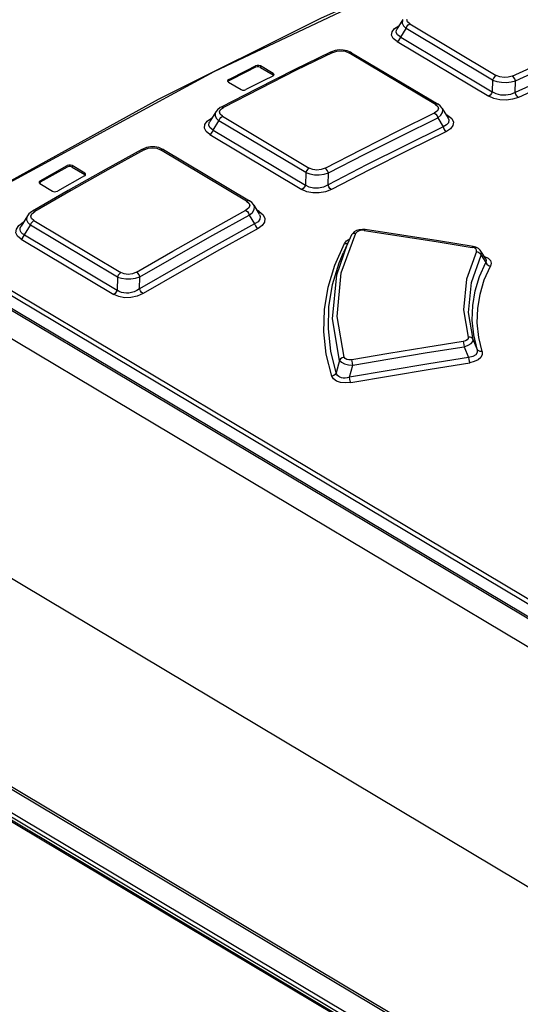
# Model space of a CAD drawing. Extents: x 0 to 594, y 0 to 420.
# Tile 29 of 36: x 517 to 523, y 123 to 135. Entities that reach past the tile are written whole.
import ezdxf

# ---------------------------------------------------------------- set-up
doc = ezdxf.new("R2010")
doc.units = 0
doc.header["$LTSCALE"] = 32.67
doc.layers.get('0').update_dxf_attribs({"linetype": 'CONTINUOUS'})

msp = doc.modelspace()

# ---------------------------------------------------------------- linework, layer by layer
at = {"color": 7, "linetype": 'CONTINUOUS'}
for p, q in [((526.144, 125.681), (508.559, 136.174)), ((540.123, 117.014), (508.29, 136.007)), ((509.128, 135.862), (526.119, 125.724)), ((521.483, 134.556), (521.414, 134.446)), ((520.643, 134.18), (520.227, 133.975)), ((520.653, 134.184), (520.643, 134.18)), ((520.697, 134.198), (520.653, 134.184)), ((520.886, 134.172), (521.891, 133.573)), ((520.227, 133.975), (519.785, 133.752)), ((519.976, 133.931), (519.829, 134.019)), ((519.829, 134.002), (519.976, 133.914)), ((519.446, 133.845), (519.447, 133.841)), ((519.447, 133.841), (519.456, 133.831)), ((519.459, 133.845), (519.45, 133.837)), ((519.456, 133.831), (519.603, 133.743)), ((519.973, 133.9), (519.984, 133.91)), ((519.985, 133.921), (519.976, 133.931)), ((519.981, 133.908), (519.976, 133.914)), ((519.984, 133.91), (519.986, 133.917)), ((519.986, 133.917), (519.985, 133.921)), ((522.788, 133.709), (522.791, 133.844)), ((519.785, 133.752), (519.371, 133.539)), ((518.638, 133.627), (516.745, 132.583)), ((519.31, 133.485), (519.239, 133.371)), ((521.941, 133.525), (522.008, 133.413)), ((540.317, 114.11), (507.983, 133.403)), ((519.239, 133.37), (519.239, 133.37)), ((521.888, 133.416), (521.95, 133.312)), ((522.008, 133.412), (522.008, 133.411)), ((518.452, 133.049), (518.036, 132.819)), ((518.462, 133.053), (518.452, 133.049)), ((518.506, 133.07), (518.462, 133.053)), ((518.688, 133.053), (518.646, 133.07)), ((518.7, 133.047), (518.688, 133.053)), ((518.7, 133.047), (519.701, 132.45)), ((517.582, 132.843), (517.269, 132.667)), ((517.27, 132.684), (517.582, 132.86)), ((518.036, 132.819), (517.594, 132.57)), ((517.786, 132.773), (517.639, 132.861)), ((517.639, 132.844), (517.786, 132.756)), ((517.783, 132.74), (517.47, 132.564)), ((517.783, 132.74), (517.794, 132.751)), ((517.795, 132.763), (517.786, 132.773)), ((517.792, 132.749), (517.786, 132.756)), ((517.794, 132.751), (517.796, 132.758)), ((517.796, 132.758), (517.795, 132.763)), ((520.613, 132.638), (520.618, 132.776)), ((517.594, 132.57), (517.181, 132.332)), ((517.256, 132.666), (517.257, 132.661)), ((517.257, 132.661), (517.266, 132.651)), ((517.269, 132.667), (517.26, 132.658)), ((517.266, 132.651), (517.413, 132.563)), ((519.751, 132.402), (519.815, 132.295)), ((517.122, 132.277), (517.049, 132.157)), ((519.699, 132.285), (519.76, 132.183)), ((519.816, 132.294), (519.816, 132.294)), ((521.013, 132.12), (520.977, 132.116)), ((521.046, 132.117), (521.013, 132.12)), ((520.887, 132.055), (520.838, 131.953)), ((520.896, 132.069), (520.887, 132.055)), ((520.887, 132.055), (520.887, 132.055)), ((520.838, 131.953), (520.793, 131.852)), ((522.332, 131.912), (522.299, 131.92)), ((522.447, 131.776), (522.389, 131.868)), ((518.423, 131.429), (518.428, 131.57))]:
    msp.add_line(p, q, dxfattribs=at)
at = {"color": 9, "linetype": 'CONTINUOUS'}
for p, q in [((526.12, 125.866), (509.128, 136.005)), ((509.155, 136.051), (526.146, 125.913)), ((521.385, 134.452), (521.434, 134.483)), ((521.458, 134.354), (521.52, 134.454)), ((522.526, 133.854), (521.52, 134.454)), ((521.563, 134.507), (522.568, 133.907)), ((521.416, 134.301), (522.48, 133.666)), ((521.458, 134.354), (522.522, 133.719)), ((520.669, 134.176), (520.245, 133.968)), ((521.861, 133.572), (520.855, 134.172)), ((519.772, 134.003), (519.772, 134.02)), ((520.245, 133.968), (519.821, 133.754)), ((519.829, 134.019), (519.829, 134.002)), ((519.46, 133.862), (519.459, 133.845)), ((519.976, 133.914), (519.976, 133.931)), ((522.526, 133.854), (522.522, 133.719)), ((519.821, 133.754), (519.398, 133.536)), ((519.352, 133.485), (519.365, 133.511)), ((519.365, 133.511), (519.398, 133.536)), ((519.211, 133.378), (519.261, 133.413)), ((519.28, 133.274), (519.346, 133.38)), ((520.354, 132.779), (519.346, 133.38)), ((519.386, 133.433), (520.394, 132.831)), ((522.006, 133.441), (521.982, 133.456)), ((522.006, 133.441), (521.993, 133.438)), ((519.28, 133.274), (520.35, 132.635)), ((519.24, 133.221), (520.31, 132.583)), ((518.479, 133.045), (518.054, 132.811)), ((519.668, 132.447), (518.666, 133.045)), ((517.582, 132.843), (517.582, 132.86)), ((518.054, 132.811), (517.63, 132.572)), ((517.639, 132.861), (517.639, 132.844)), ((517.27, 132.684), (517.269, 132.667)), ((517.786, 132.756), (517.786, 132.773)), ((520.354, 132.779), (520.35, 132.635)), ((517.63, 132.572), (517.207, 132.329)), ((517.174, 132.302), (517.207, 132.329)), ((519.815, 132.326), (519.792, 132.34)), ((519.815, 132.326), (519.799, 132.321)), ((505.984, 132.181), (538.318, 112.889)), ((517.022, 132.166), (517.073, 132.204)), ((517.077, 132.203), (517.073, 132.204)), ((517.086, 132.055), (517.156, 132.17)), ((518.167, 131.566), (517.156, 132.17)), ((517.194, 132.221), (518.205, 131.617)), ((517.048, 132.004), (518.124, 131.362)), ((517.086, 132.055), (518.162, 131.413)), ((520.767, 131.615), (520.938, 132.077)), ((520.829, 131.987), (520.865, 132.009)), ((521.035, 132.108), (521.003, 132.109)), ((505.657, 131.971), (537.991, 112.678)), ((505.68, 131.975), (538.014, 112.683)), ((538.271, 112.559), (505.819, 131.922)), ((538.313, 112.586), (505.861, 131.949)), ((520.691, 131.705), (520.803, 131.955)), ((520.715, 131.591), (520.838, 131.953)), ((520.803, 131.955), (520.829, 131.987)), ((522.314, 131.904), (522.288, 131.911)), ((522.338, 131.861), (522.34, 131.877)), ((522.394, 131.82), (522.445, 131.735)), ((522.427, 131.807), (522.431, 131.806)), ((518.167, 131.566), (518.162, 131.413)), ((522.196, 130.756), (522.247, 130.632)), ((522.346, 130.727), (522.299, 130.842)), ((520.748, 130.597), (520.709, 130.452)), ((520.863, 130.402), (520.902, 130.544))]:
    msp.add_line(p, q, dxfattribs=at)
at = {"color": 7, "linetype": 'CONTINUOUS'}
for points in [[(524.297, 136.166), (522.413, 135.418), (520.526, 134.571), (518.638, 133.627)], [(524.124, 134.303), (523.679, 134.111), (523.233, 133.913), (522.788, 133.709)], [(520.834, 134.195), (520.789, 134.203), (520.743, 134.204), (520.697, 134.198)], [(520.886, 134.172), (520.875, 134.179), (520.834, 134.195)], [(519.772, 134.003), (519.668, 133.95), (519.459, 133.845)], [(519.46, 133.862), (519.668, 133.967), (519.772, 134.02)], [(519.829, 134.019), (519.811, 134.025), (519.791, 134.025), (519.772, 134.02)], [(519.829, 134.002), (519.811, 134.008), (519.791, 134.008), (519.772, 134.003)], [(519.46, 133.862), (519.448, 133.852), (519.446, 133.845)], [(519.973, 133.9), (519.868, 133.848), (519.66, 133.743)], [(519.603, 133.743), (519.621, 133.737), (519.641, 133.737), (519.66, 133.743)], [(519.371, 133.539), (519.361, 133.534), (519.33, 133.51), (519.309, 133.485)], [(521.941, 133.525), (521.937, 133.532), (521.917, 133.554), (521.891, 133.573)], [(521.95, 133.312), (521.504, 133.092), (521.059, 132.868), (520.613, 132.638)], [(518.646, 133.07), (518.6, 133.078), (518.552, 133.078), (518.506, 133.07)], [(517.639, 132.861), (517.621, 132.866), (517.601, 132.866), (517.582, 132.86)], [(517.639, 132.844), (517.622, 132.849), (517.601, 132.849), (517.582, 132.843)], [(517.27, 132.684), (517.258, 132.673), (517.256, 132.666)], [(517.413, 132.563), (517.431, 132.557), (517.451, 132.558), (517.47, 132.564)], [(519.752, 132.401), (519.748, 132.407), (519.728, 132.43), (519.701, 132.45)], [(517.181, 132.332), (517.17, 132.325), (517.139, 132.3), (517.121, 132.277)], [(519.76, 132.183), (519.314, 131.937), (518.869, 131.685), (518.423, 131.429)], [(520.977, 132.116), (520.945, 132.106), (520.917, 132.09), (520.896, 132.069)], [(522.299, 131.92), (521.895, 131.985), (521.046, 132.117)], [(522.389, 131.868), (522.381, 131.879), (522.36, 131.898), (522.332, 131.912)]]:
    msp.add_lwpolyline(points, dxfattribs=at)
at = {"color": 9, "linetype": 'CONTINUOUS'}
for points in [[(521.802, 135.144), (519.285, 133.95), (516.771, 132.586)], [(521.483, 134.555), (521.478, 134.546), (521.475, 134.516), (521.489, 134.484), (521.52, 134.454)], [(521.563, 134.507), (521.535, 134.532), (521.528, 134.558)], [(521.416, 134.301), (521.372, 134.336), (521.352, 134.375), (521.357, 134.415), (521.385, 134.452)], [(521.458, 134.354), (521.421, 134.378), (521.406, 134.406), (521.409, 134.437), (521.414, 134.446)], [(521.52, 134.454), (521.53, 134.476), (521.545, 134.495), (521.563, 134.507)], [(522.754, 133.9), (523.178, 134.094), (523.602, 134.282), (524.025, 134.466)], [(522.791, 133.844), (523.215, 134.037), (523.639, 134.226), (524.062, 134.409)], [(521.416, 134.301), (521.434, 134.313), (521.448, 134.332), (521.458, 134.354)], [(520.643, 134.18), (520.653, 134.182), (520.669, 134.176)], [(520.669, 134.176), (520.715, 134.191), (520.765, 134.195), (520.813, 134.189), (520.855, 134.172)], [(520.855, 134.172), (520.873, 134.176), (520.886, 134.172)], [(524.161, 134.247), (523.715, 134.054), (523.27, 133.856), (522.825, 133.653)], [(522.568, 133.907), (522.55, 133.895), (522.535, 133.876), (522.526, 133.854)], [(522.526, 133.854), (522.573, 133.838), (522.627, 133.829), (522.686, 133.827), (522.741, 133.832), (522.791, 133.844)], [(522.754, 133.9), (522.708, 133.886), (522.658, 133.883), (522.61, 133.89), (522.568, 133.907)], [(522.791, 133.844), (522.783, 133.867), (522.77, 133.887), (522.754, 133.9)], [(522.522, 133.719), (522.512, 133.697), (522.497, 133.678), (522.48, 133.666)], [(522.788, 133.709), (522.735, 133.687), (522.679, 133.677), (522.621, 133.68), (522.568, 133.694), (522.522, 133.719)], [(522.825, 133.653), (522.758, 133.631), (522.685, 133.621), (522.61, 133.624), (522.54, 133.639), (522.48, 133.666)], [(522.825, 133.653), (522.809, 133.667), (522.796, 133.686), (522.788, 133.709)], [(519.309, 133.485), (519.304, 133.474), (519.301, 133.442), (519.315, 133.411), (519.346, 133.38)], [(519.386, 133.433), (519.359, 133.458), (519.352, 133.485)], [(519.397, 133.536), (519.382, 133.541), (519.371, 133.539)], [(521.895, 133.52), (521.882, 133.494), (521.851, 133.472)], [(521.891, 133.573), (521.878, 133.576), (521.861, 133.572)], [(521.861, 133.572), (521.888, 133.547), (521.895, 133.52)], [(521.888, 133.416), (521.925, 133.445), (521.945, 133.476), (521.948, 133.507), (521.941, 133.525)], [(519.24, 133.221), (519.197, 133.257), (519.178, 133.297), (519.183, 133.338), (519.211, 133.378)], [(519.28, 133.274), (519.244, 133.298), (519.229, 133.327), (519.233, 133.36), (519.239, 133.37)], [(519.346, 133.38), (519.355, 133.402), (519.369, 133.42), (519.386, 133.433)], [(520.579, 132.831), (521.003, 133.049), (521.427, 133.263), (521.851, 133.472)], [(520.618, 132.776), (521.041, 132.994), (521.465, 133.207), (521.888, 133.416)], [(521.851, 133.471), (521.866, 133.458), (521.88, 133.439), (521.888, 133.416)], [(522.008, 133.411), (522.017, 133.391), (522.013, 133.359), (521.991, 133.333), (521.95, 133.312)], [(522.006, 133.441), (522.05, 133.406), (522.07, 133.366), (522.065, 133.326), (522.037, 133.288), (521.988, 133.256)], [(519.24, 133.221), (519.257, 133.234), (519.271, 133.253), (519.28, 133.274)], [(521.988, 133.256), (521.542, 133.037), (521.097, 132.812), (520.652, 132.583)], [(521.95, 133.312), (521.959, 133.289), (521.972, 133.27), (521.988, 133.256)], [(518.452, 133.049), (518.463, 133.051), (518.478, 133.045)], [(518.479, 133.045), (518.524, 133.062), (518.574, 133.068), (518.623, 133.062), (518.666, 133.045)], [(518.666, 133.045), (518.685, 133.051), (518.7, 133.047)], [(520.394, 132.831), (520.377, 132.818), (520.363, 132.8), (520.354, 132.779)], [(520.579, 132.831), (520.532, 132.814), (520.483, 132.809), (520.435, 132.815), (520.394, 132.831)], [(520.618, 132.776), (520.609, 132.798), (520.595, 132.817), (520.579, 132.831)], [(520.354, 132.779), (520.401, 132.763), (520.455, 132.755), (520.512, 132.754), (520.567, 132.761), (520.618, 132.776)], [(520.35, 132.635), (520.341, 132.614), (520.326, 132.596), (520.31, 132.583)], [(520.652, 132.583), (520.585, 132.556), (520.511, 132.543), (520.437, 132.544), (520.368, 132.557), (520.31, 132.583)], [(520.613, 132.638), (520.559, 132.611), (520.503, 132.599), (520.446, 132.599), (520.395, 132.611), (520.35, 132.635)], [(520.652, 132.583), (520.636, 132.596), (520.623, 132.615), (520.613, 132.638)], [(518.389, 131.624), (518.812, 131.867), (519.236, 132.106), (519.66, 132.341)], [(519.704, 132.393), (519.691, 132.365), (519.66, 132.341)], [(519.66, 132.34), (519.676, 132.327), (519.69, 132.308), (519.699, 132.285)], [(519.701, 132.45), (519.687, 132.453), (519.668, 132.447)], [(519.668, 132.447), (519.696, 132.422), (519.704, 132.393)], [(519.699, 132.286), (519.736, 132.317), (519.756, 132.35), (519.759, 132.382), (519.752, 132.401)], [(517.121, 132.276), (517.115, 132.264), (517.112, 132.232), (517.126, 132.2), (517.156, 132.17)], [(517.194, 132.221), (517.167, 132.245), (517.161, 132.273), (517.174, 132.302)], [(517.207, 132.329), (517.192, 132.334), (517.181, 132.332)], [(518.428, 131.57), (518.852, 131.813), (519.275, 132.052), (519.699, 132.285)], [(519.816, 132.294), (519.825, 132.271), (519.822, 132.237), (519.8, 132.207), (519.76, 132.183)], [(519.815, 132.326), (519.86, 132.289), (519.88, 132.247), (519.876, 132.204), (519.848, 132.163), (519.8, 132.128)], [(538.298, 112.866), (505.96, 132.161), (505.957, 132.163), (505.955, 132.164), (505.953, 132.166), (505.951, 132.167), (505.95, 132.168), (505.949, 132.168), (505.949, 132.169)], [(517.048, 132.004), (517.006, 132.04), (516.988, 132.08), (516.993, 132.124), (517.022, 132.166)], [(517.086, 132.055), (517.065, 132.067), (517.049, 132.082), (517.04, 132.098), (517.036, 132.115), (517.038, 132.133), (517.046, 132.152), (517.048, 132.157)], [(517.156, 132.17), (517.164, 132.19), (517.178, 132.208), (517.194, 132.221)], [(519.8, 132.128), (519.354, 131.882), (518.909, 131.631), (518.464, 131.375)], [(519.76, 132.183), (519.77, 132.161), (519.784, 132.142), (519.8, 132.128)], [(521.035, 132.108), (521.042, 132.117), (521.046, 132.117)], [(517.048, 132.004), (517.064, 132.017), (517.077, 132.035), (517.086, 132.055)], [(520.887, 132.055), (520.897, 132.068), (520.916, 132.076), (520.938, 132.077)], [(521.003, 132.109), (520.974, 132.104), (520.951, 132.092), (520.938, 132.077)], [(521.035, 132.108), (521.87, 131.977), (522.288, 131.911)], [(520.803, 131.955), (520.825, 131.956), (520.843, 131.964)], [(522.299, 131.92), (522.296, 131.92), (522.288, 131.911)], [(522.34, 131.877), (522.332, 131.892), (522.314, 131.904)], [(520.709, 130.452), (520.646, 130.706), (520.617, 130.963), (520.624, 131.221), (520.667, 131.478), (520.743, 131.731), (520.793, 131.852)], [(522.338, 131.861), (522.222, 131.541), (522.188, 131.185), (522.241, 130.869)], [(522.299, 130.842), (522.247, 131.153), (522.28, 131.504), (522.394, 131.82)], [(522.338, 131.861), (522.361, 131.854), (522.381, 131.839), (522.394, 131.82)], [(522.394, 131.82), (522.396, 131.852), (522.389, 131.868)], [(522.431, 131.806), (522.473, 131.784), (522.499, 131.757), (522.509, 131.726), (522.501, 131.694)], [(522.447, 131.776), (522.452, 131.76), (522.445, 131.735)], [(520.657, 130.415), (520.593, 130.67), (520.564, 130.929), (520.571, 131.19), (520.613, 131.449), (520.691, 131.705)], [(522.346, 130.727), (522.306, 130.896), (522.288, 131.065), (522.294, 131.236), (522.322, 131.405), (522.373, 131.572), (522.445, 131.735)], [(522.404, 130.7), (522.364, 130.865), (522.347, 131.033), (522.352, 131.2), (522.38, 131.367), (522.429, 131.532), (522.501, 131.694)], [(522.445, 131.735), (522.458, 131.716), (522.477, 131.701), (522.501, 131.694)], [(518.205, 131.617), (518.189, 131.604), (518.176, 131.587), (518.167, 131.566)], [(518.167, 131.566), (518.214, 131.551), (518.266, 131.544), (518.323, 131.545), (518.378, 131.553), (518.428, 131.57)], [(518.389, 131.624), (518.341, 131.604), (518.291, 131.597), (518.245, 131.602), (518.205, 131.617)], [(518.428, 131.57), (518.419, 131.591), (518.405, 131.61), (518.388, 131.624)], [(520.748, 130.597), (520.665, 131.08), (520.715, 131.591)], [(520.8, 130.634), (520.719, 131.108), (520.767, 131.615)], [(518.423, 131.429), (518.393, 131.41), (518.362, 131.395), (518.331, 131.386), (518.3, 131.38), (518.27, 131.379), (518.241, 131.381), (518.212, 131.388), (518.186, 131.398), (518.162, 131.413)], [(518.464, 131.375), (518.448, 131.388), (518.433, 131.407), (518.423, 131.429)], [(518.162, 131.413), (518.153, 131.393), (518.14, 131.375), (518.124, 131.362)], [(518.464, 131.375), (518.395, 131.344), (518.322, 131.328), (518.249, 131.326), (518.181, 131.338), (518.124, 131.362)], [(522.241, 130.869), (522.24, 130.852), (522.229, 130.837), (522.209, 130.825), (522.183, 130.818)], [(522.299, 130.842), (522.286, 130.858), (522.266, 130.868), (522.241, 130.869)], [(522.183, 130.818), (521.751, 130.749), (521.319, 130.678), (520.888, 130.605)], [(520.902, 130.544), (521.333, 130.617), (521.764, 130.688), (522.196, 130.756)], [(522.183, 130.818), (522.188, 130.802), (522.192, 130.78), (522.196, 130.756)], [(522.196, 130.756), (522.241, 130.773), (522.276, 130.794), (522.296, 130.818), (522.299, 130.842)], [(520.8, 130.634), (520.778, 130.627), (520.76, 130.615), (520.748, 130.597)], [(520.888, 130.605), (520.856, 130.603), (520.83, 130.608), (520.811, 130.619), (520.8, 130.634)], [(522.247, 130.632), (521.785, 130.558), (521.324, 130.481), (520.863, 130.402)], [(522.346, 130.727), (522.347, 130.69), (522.329, 130.661), (522.294, 130.641), (522.247, 130.632)], [(522.247, 130.632), (522.25, 130.609), (522.255, 130.587), (522.26, 130.57)], [(522.404, 130.7), (522.406, 130.665), (522.389, 130.633), (522.357, 130.604), (522.312, 130.583), (522.26, 130.57)], [(522.404, 130.7), (522.38, 130.701), (522.359, 130.711), (522.346, 130.727)], [(520.748, 130.597), (520.769, 130.576), (520.804, 130.559), (520.851, 130.547), (520.902, 130.544)], [(520.877, 130.342), (521.338, 130.42), (521.799, 130.497), (522.26, 130.57)], [(520.902, 130.544), (520.898, 130.567), (520.893, 130.588), (520.888, 130.605)], [(520.709, 130.452), (520.697, 130.435), (520.679, 130.422), (520.657, 130.415)], [(520.877, 130.342), (520.814, 130.336), (520.758, 130.342), (520.711, 130.358), (520.676, 130.383), (520.657, 130.415)], [(520.863, 130.402), (520.836, 130.395), (520.811, 130.392), (520.789, 130.392), (520.769, 130.395), (520.752, 130.401), (520.737, 130.409), (520.724, 130.421), (520.715, 130.435), (520.709, 130.452)], [(520.877, 130.342), (520.872, 130.358), (520.867, 130.379), (520.863, 130.402)]]:
    msp.add_lwpolyline(points, dxfattribs=at)

doc.saveas('drawing.dxf')
